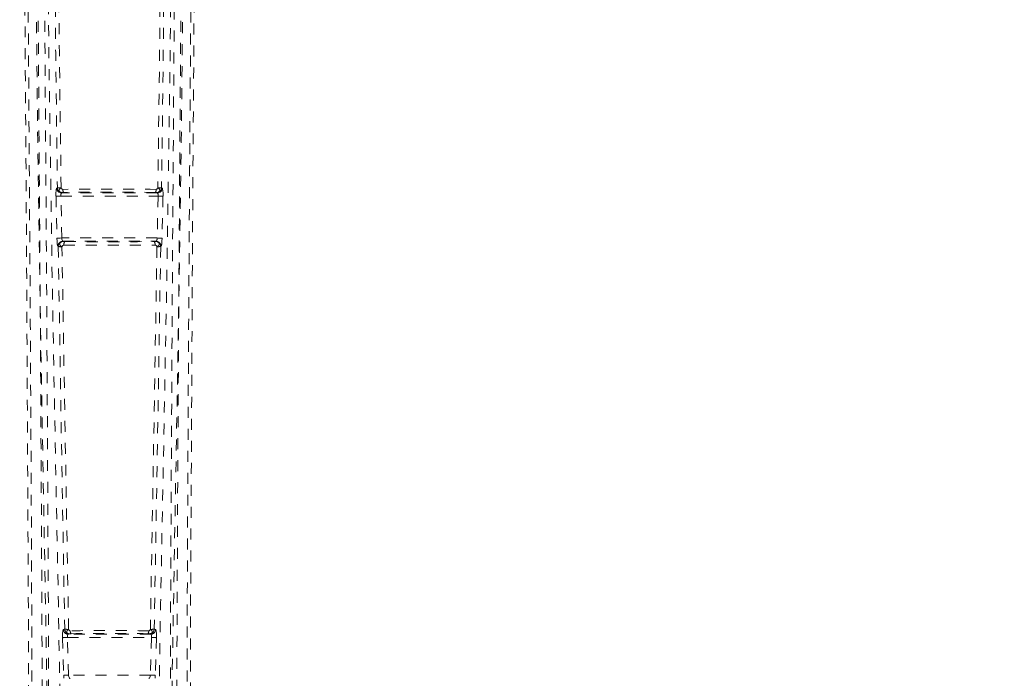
# Model space of a CAD drawing. Header units: inches. Extents: x 20.8 to 62.6, y 13 to 54.7.
# Tile 3 of 7: x 40.9 to 49.8, y 21.7 to 27.7. Entities that reach past the tile are written whole.
import ezdxf

# ---------------------------------------------------------------- set-up
doc = ezdxf.new("R2010")
doc.units = ezdxf.units.IN
doc.header["$MEASUREMENT"] = 0
doc.linetypes.add('SLD-Dashed', pattern=[0.075, 0.05, -0.025])
doc.linetypes.add('SLD-Solid', pattern=[0])

msp = doc.modelspace()

# ---------------------------------------------------------------- linework, layer by layer
at = {"color": 7, "linetype": 'SLD-Dashed', "lineweight": 0}
for p, q in [((41.2026, 26.2046), (41.1962, 26.2016)), ((41.2525, 26.1894), (41.2526, 26.1894)), ((42.1011, 26.1894), (42.101, 26.1894)), ((42.1575, 26.2016), (42.1511, 26.2046)), ((41.19, 26.1267), (41.1982, 25.7456)), ((41.2347, 26.1276), (42.1189, 26.1276)), ((41.2429, 25.7466), (41.2347, 26.1276)), ((41.2409, 26.1576), (41.2473, 26.1606)), ((42.1127, 26.1576), (41.2409, 26.1576)), ((42.1064, 26.1606), (42.1127, 26.1576)), ((42.1189, 26.1276), (42.1108, 25.7466)), ((42.1636, 26.1267), (42.1555, 25.7456)), ((41.1982, 25.7456), (41.1994, 25.7177)), ((42.1108, 25.7466), (41.2429, 25.7466)), ((42.1555, 25.7456), (42.1543, 25.7177)), ((41.2079, 25.6706), (41.2104, 25.6695)), ((41.255, 25.7155), (41.2526, 25.7166)), ((41.2526, 25.7166), (42.1011, 25.7166)), ((42.1011, 25.7166), (42.0986, 25.7155)), ((42.1433, 25.6695), (42.1458, 25.6706)), ((41.2693, 22.1858), (41.2574, 22.1816)), ((41.3019, 22.1381), (41.3138, 22.1424)), ((42.0399, 22.1424), (42.0518, 22.1381)), ((42.0843, 22.1858), (42.0963, 22.1816)), ((41.2494, 22.1068), (41.2599, 21.7647)), ((41.2939, 22.1081), (42.0597, 22.1081)), ((41.3044, 21.7661), (41.2939, 22.1081)), ((42.0518, 22.1381), (41.3019, 22.1381)), ((42.0597, 22.1081), (42.0492, 21.7661)), ((42.1042, 22.1068), (42.0937, 21.7647)), ((41.2599, 21.7647), (41.2616, 21.7367)), ((42.0492, 21.7661), (41.3044, 21.7661)), ((42.0937, 21.7647), (42.092, 21.7367))]:
    msp.add_line(p, q, dxfattribs=at)
at = {"color": 7, "linetype": 'SLD-Dashed', "lineweight": 0, "flags": 128}
for points in [[(40.9404, 18.9742), (40.9397, 22.1318), (40.9211, 25.7562), (40.8958, 29.381), (40.8698, 33.0059)], [(40.9702, 18.5091), (40.9723, 19.3587), (40.9729, 20.2481), (40.972, 21.1774), (40.9696, 22.1432), (40.9666, 22.9338), (40.9637, 23.5646), (40.9602, 24.2384), (40.956, 24.9555), (40.9549, 25.152), (40.9536, 25.3514), (40.9524, 25.5539), (40.9511, 25.7583), (40.9503, 25.8763), (40.9486, 26.1255), (40.9468, 26.3975), (40.9439, 26.8314), (40.9405, 27.3131), (40.9368, 27.8427), (40.9327, 28.4202), (40.9299, 28.8076), (40.927, 29.214), (40.9238, 29.6612), (40.9206, 30.1045), (40.9176, 30.5202), (40.9141, 31.0103), (40.9109, 31.4554), (40.908, 31.8555), (40.9055, 32.2106), (40.9033, 32.5208), (40.9014, 32.786), (40.8998, 33.0062)], [(42.3835, 18.5091), (42.3815, 19.2034), (42.3807, 19.9311), (42.3809, 20.6923), (42.3822, 21.487), (42.3845, 22.2709), (42.3871, 22.9405), (42.39, 23.5733), (42.3935, 24.2467), (42.3976, 24.961), (42.3988, 25.1563), (42.4, 25.3545), (42.4013, 25.5556), (42.4026, 25.7582), (42.4033, 25.8741), (42.4049, 26.1195), (42.4067, 26.3887), (42.4097, 26.82), (42.413, 27.301), (42.4168, 27.8318), (42.4209, 28.4122), (42.4237, 28.8025), (42.4266, 29.2124), (42.4296, 29.6179), (42.4323, 29.9998), (42.435, 30.3672), (42.4394, 30.9873), (42.4435, 31.5613), (42.4473, 32.0891), (42.4507, 32.5707), (42.4538, 33.0062)], [(42.4132, 18.9996), (42.4139, 22.1318), (42.4326, 25.7562), (42.4578, 29.3808), (42.4838, 33.0059)], [(40.9888, 32.912), (40.99, 30.8167), (41.0012, 28.7222), (41.0234, 26.6294), (41.0559, 24.5393), (41.0796, 23.2276), (41.1032, 21.918), (41.1228, 20.6114), (41.1334, 19.3083), (41.1289, 18.0101)], [(42.3649, 32.912), (42.3636, 30.8167), (42.3524, 28.7222), (42.3302, 26.6294), (42.2977, 24.5393), (42.274, 23.2275), (42.2505, 21.918), (42.2308, 20.6114), (42.2202, 19.3083), (42.2247, 18.0101)], [(41.2461, 17.9858), (41.2516, 19.4592), (41.2368, 20.9382), (41.2113, 22.4214), (41.1823, 23.9076), (41.1548, 25.3962), (41.1268, 27.2593), (41.1081, 29.1241), (41.0986, 30.99), (41.0976, 32.8565)], [(42.2561, 32.8565), (42.255, 30.99), (42.2456, 29.1241), (42.2268, 27.2593), (42.1989, 25.3962), (42.1714, 23.9076), (42.1423, 22.4214), (42.1168, 20.9382), (42.102, 19.4592), (42.1075, 17.9858)], [(40.9975, 31.9243), (41.0019, 31.2963), (41.0067, 30.6344), (41.0086, 30.3651), (41.0101, 30.1581), (41.0115, 29.9663), (41.0131, 29.7438), (41.015, 29.4849), (41.0171, 29.1938), (41.0195, 28.8707), (41.0221, 28.5214), (41.0244, 28.1957), (41.0266, 27.8959), (41.0286, 27.6222), (41.0327, 27.0515), (41.0374, 26.3949), (41.0419, 25.7385), (41.0461, 25.1194), (41.0503, 24.4389), (41.0569, 23.2881), (41.0623, 22.1235), (41.066, 20.9419), (41.0675, 19.7798), (41.0665, 18.6241)], [(41.0575, 31.9245), (41.0813, 28.6269), (41.1046, 25.3295), (41.1224, 22.0325), (41.126, 18.7361)], [(42.2277, 18.7361), (42.2312, 22.0325), (42.249, 25.3295), (42.2723, 28.6269), (42.2962, 31.9245)], [(42.2872, 18.6241), (42.2861, 19.852), (42.288, 21.0828), (42.2922, 22.3268), (42.2983, 23.5873), (42.3055, 24.8014), (42.3136, 26.0153), (42.3148, 26.1881), (42.316, 26.3656), (42.3173, 26.5479), (42.3186, 26.735), (42.32, 26.9269), (42.3209, 27.053), (42.3224, 27.2679), (42.3242, 27.5101), (42.3262, 27.7798), (42.3285, 28.0992), (42.3311, 28.45), (42.3338, 28.8323), (42.3365, 29.1897), (42.3388, 29.5084), (42.3407, 29.7709), (42.3424, 29.9997), (42.3438, 30.1947), (42.3444, 30.2849), (42.3454, 30.4193), (42.3464, 30.5523), (42.3473, 30.6841), (42.3483, 30.8147), (42.3523, 31.3821), (42.3562, 31.9243)], [(41.1752, 28.6612), (41.1871, 27.4325), (41.2026, 26.2046)], [(41.2364, 26.2025), (41.2205, 27.4308), (41.2083, 28.6598)], [(42.1453, 28.6598), (42.1331, 27.4308), (42.1172, 26.2025)], [(42.1784, 28.6612), (42.1666, 27.4325), (42.1511, 26.2046)], [(41.2364, 26.2026), (41.2283, 26.1978), (41.2225, 26.1915), (41.2195, 26.1844), (41.2197, 26.1772), (41.2231, 26.1706), (41.2293, 26.1653), (41.2376, 26.1618), (41.2473, 26.1606)], [(42.1064, 26.1606), (42.116, 26.1618), (42.1243, 26.1653), (42.1305, 26.1706), (42.1339, 26.1772), (42.1341, 26.1844), (42.1311, 26.1915), (42.1253, 26.1978), (42.1173, 26.2026)], [(41.2347, 26.1276), (41.2265, 26.1275), (41.2186, 26.1273), (41.2112, 26.1271), (41.2046, 26.127), (41.1991, 26.1269), (41.1947, 26.1268), (41.1916, 26.1267), (41.19, 26.1267)], [(42.1636, 26.1267), (42.162, 26.1267), (42.159, 26.1268), (42.1546, 26.1269), (42.149, 26.127), (42.1424, 26.1271), (42.135, 26.1273), (42.1271, 26.1275), (42.1189, 26.1276)], [(41.2429, 25.7466), (41.2273, 25.7462), (41.2129, 25.7459), (41.2026, 25.7457), (41.1982, 25.7456)], [(41.2429, 25.7466), (41.2441, 25.7353), (41.2464, 25.7257), (41.2493, 25.7193), (41.2525, 25.7166), (41.2526, 25.7166)], [(42.1555, 25.7456), (42.1538, 25.7456), (42.1508, 25.7457), (42.1464, 25.7458), (42.1408, 25.7459), (42.1342, 25.7461), (42.1268, 25.7462), (42.1189, 25.7464), (42.1108, 25.7466)], [(41.2104, 25.6695), (41.2391, 23.926), (41.2693, 22.1858)], [(41.255, 25.7155), (41.2446, 25.7141), (41.2356, 25.71), (41.229, 25.7038), (41.2254, 25.6961), (41.2254, 25.6878), (41.2289, 25.6797), (41.2354, 25.6727), (41.2444, 25.6674)], [(41.3045, 22.1824), (41.2738, 23.9232), (41.2443, 25.6673)], [(42.1093, 25.6673), (42.0799, 23.9232), (42.0491, 22.1824)], [(42.1433, 25.6695), (42.1145, 23.926), (42.0843, 22.1858)], [(42.1093, 25.6674), (42.1182, 25.6727), (42.1247, 25.6797), (42.1283, 25.6878), (42.1282, 25.6961), (42.1247, 25.7038), (42.1181, 25.71), (42.109, 25.7141), (42.0986, 25.7155)], [(41.3046, 22.1823), (41.2966, 22.1777), (41.2908, 22.1718), (41.2877, 22.165), (41.2877, 22.1582), (41.2907, 22.1519), (41.2965, 22.1468), (41.3045, 22.1436), (41.3138, 22.1424)], [(42.0399, 22.1424), (42.0491, 22.1436), (42.0571, 22.1468), (42.0629, 22.1519), (42.066, 22.1582), (42.0659, 22.165), (42.0628, 22.1718), (42.057, 22.1777), (42.0491, 22.1823)], [(41.2939, 22.1081), (41.2859, 22.1079), (41.2782, 22.1077), (41.271, 22.1074), (41.2645, 22.1072), (41.2589, 22.1071), (41.2544, 22.1069), (41.2512, 22.1068), (41.2494, 22.1068)], [(41.3019, 22.1381), (41.2982, 22.1355), (41.2954, 22.1291), (41.2944, 22.1245), (41.2939, 22.1193), (41.2937, 22.1138), (41.2939, 22.1081)], [(42.0597, 22.1081), (42.0599, 22.1138), (42.0598, 22.1193), (42.0592, 22.1245), (42.0582, 22.1291), (42.0554, 22.1355), (42.0518, 22.1381)], [(42.1042, 22.1068), (42.1024, 22.1068), (42.0992, 22.1069), (42.0947, 22.1071), (42.0892, 22.1072), (42.0827, 22.1074), (42.0754, 22.1077), (42.0677, 22.1079), (42.0597, 22.1081)], [(41.3044, 21.7661), (41.2965, 21.7658), (41.2888, 21.7656), (41.2816, 21.7654), (41.2751, 21.7652), (41.2695, 21.765), (41.265, 21.7648), (41.2618, 21.7647), (41.2599, 21.7647)], [(41.3044, 21.7661), (41.3051, 21.7603), (41.3062, 21.7546), (41.3093, 21.7451), (41.3134, 21.7387), (41.3171, 21.7362), (41.3177, 21.7361), (41.3177, 21.7361)], [(42.0359, 21.7361), (42.036, 21.7361), (42.0361, 21.7362), (42.0365, 21.7362), (42.0381, 21.7369), (42.0403, 21.7387), (42.0443, 21.7451), (42.0474, 21.7546), (42.0485, 21.7603), (42.0492, 21.7661)], [(42.0937, 21.7647), (42.0918, 21.7647), (42.0886, 21.7648), (42.0841, 21.765), (42.0786, 21.7652), (42.0721, 21.7654), (42.0649, 21.7656), (42.0572, 21.7658), (42.0492, 21.7661)]]:
    msp.add_lwpolyline(points, dxfattribs=at)
at = {"color": 7, "linetype": 'SLD-Solid', "lineweight": 15}
for radius in [20.875, 20.7569, 20.7569]:
    msp.add_circle((41.6768, 33.8641), radius, dxfattribs=at)
at = {"color": 7, "linetype": 'SLD-Dashed', "lineweight": 0}
for centre, radius, start, end in [((41.3856, 26.1482), 0.1968, 164.26141, 186.27852), ((41.2413, 26.2027), 0.0451, 181.43708, 269.48775), ((41.2477, 26.2057), 0.0451, 181.46027, 269.46465), ((41.2291, 26.3654), 0.163, 260.63909, 272.5629), ((41.2543, 26.2081), 0.0188, 197.26176, 264.66242), ((41.2911, 26.1842), 0.0389, 172.2619, 215.80063), ((41.6768, -9.0819), 35.2739, 89.31093, 90.68905), ((42.0626, 26.1842), 0.0389, 324.19856, 7.738), ((42.0989, 26.2087), 0.0194, 276.59182, 341.47038), ((42.1059, 26.2057), 0.0451, 270.53527, 358.53991), ((42.1123, 26.2027), 0.0451, 270.5122, 358.56297), ((42.1245, 26.3654), 0.163, 267.43733, 279.36095), ((41.9681, 26.1482), 0.1968, 353.72145, 15.7387), ((41.2695, 26.1361), 0.0358, 143.03086, 193.66774), ((41.2579, 26.0983), 0.0632, 88.49921, 99.67512), ((41.6768, -7.2414), 33.4055, 89.28428, 90.71572), ((42.0955, 26.0949), 0.0665, 80.6064, 91.22144), ((42.0842, 26.1361), 0.0358, 346.33053, 36.97087), ((42.0733, 25.7421), 0.0377, 317.37748, 6.75282), ((41.307, 25.7129), 0.1078, 177.44139, 203.06419), ((41.253, 25.6715), 0.0451, 90.56036, 181.05101), ((41.2555, 25.6704), 0.0451, 90.57073, 181.06012), ((41.2368, 25.8171), 0.15, 259.83003, 272.8715), ((41.2649, 25.6611), 0.0215, 96.43538, 163.00422), ((41.2678, 25.7949), 0.0804, 260.88151, 271.07306), ((41.3079, 25.6895), 0.046, 147.08778, 188.88529), ((41.6768, 59.6938), 34.014, 269.30203, 270.69799), ((41.6768, 59.3805), 33.6685, 269.30649, 270.69353), ((42.0853, 25.8025), 0.088, 269.36795, 278.67843), ((42.0457, 25.6895), 0.046, 351.11477, 32.91112), ((42.0893, 25.6617), 0.0208, 15.72761, 84.82106), ((42.0981, 25.6704), 0.0451, 358.93979, 89.42938), ((42.1006, 25.6715), 0.0451, 358.95014, 89.43856), ((42.1168, 25.8171), 0.15, 267.12849, 280.16999), ((42.0466, 25.7129), 0.1078, 336.93631, 2.5586), ((41.3999, 22.1286), 0.1521, 159.61009, 188.25441), ((41.3024, 22.1832), 0.0451, 182.00193, 269.25736), ((41.2979, 22.2929), 0.1108, 255.0626, 273.47136), ((41.3144, 22.1875), 0.0451, 182.09508, 269.22393), ((41.3217, 22.1877), 0.018, 197.56437, 264.64718), ((41.3245, 22.0738), 0.0694, 88.7698, 98.86011), ((41.3614, 22.165), 0.0416, 173.33963, 211.58299), ((41.6768, -13.5517), 35.7233, 89.42781, 90.57219), ((41.6768, -11.1977), 33.3428, 89.39706, 90.60294), ((41.9923, 22.165), 0.0416, 328.41518, 6.65949), ((42.0292, 22.0737), 0.0695, 81.14456, 91.22876), ((42.0314, 22.1883), 0.0187, 276.64854, 341.12407), ((42.0393, 22.1875), 0.0451, 270.77486, 357.90616), ((42.0558, 22.2929), 0.1108, 266.52865, 284.93745), ((42.0512, 22.1832), 0.0451, 270.7426, 357.99803), ((41.9537, 22.1286), 0.1521, 351.74526, 20.39035)]:
    msp.add_arc(centre, radius, start, end, dxfattribs=at)

doc.saveas('drawing.dxf')
